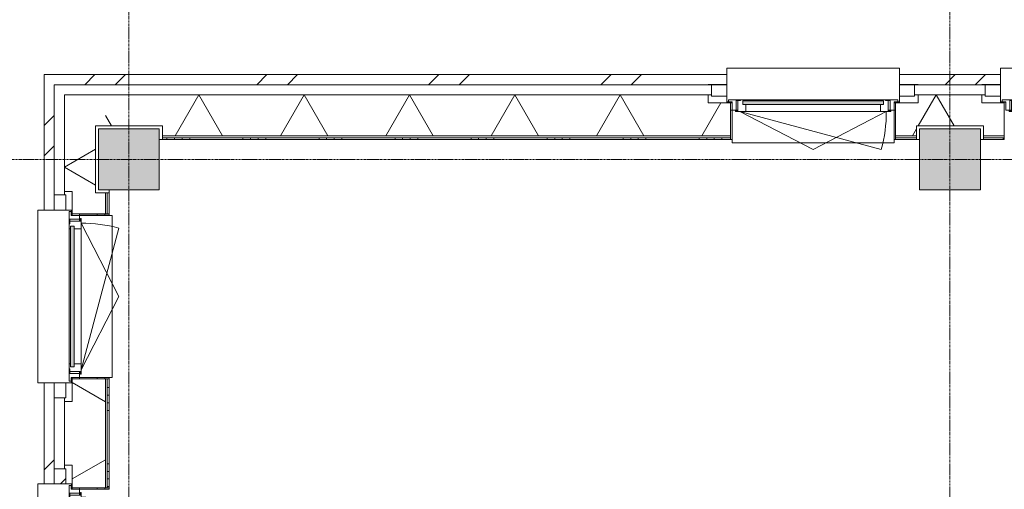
# Model space of a CAD drawing. Header units: millimetres. Extents: x -6115 to 78411, y -6358 to 59618.
# Tile 45 of 99: x -718 to 5758, y 46433 to 49518. Entities that reach past the tile are written whole.
import ezdxf

# ---------------------------------------------------------------- set-up
doc = ezdxf.new("R2010")
doc.units = ezdxf.units.MM
doc.linetypes.add('stramien', pattern=[22.225, 12.7, -3.175, 3.175, -3.175])
for name, color, linetype, lineweight in [('00_Algemeen', 7, 'Continuous', 35), ('05_Bouwplaatsvoorzieningen', 7, 'Continuous', 9), ('22_Metselwerk', 7, 'Continuous', 9), ('25_Metaalconstructiewerk', 7, 'Continuous', 9), ('30_Kozijnen-ramen-deuren', 7, 'Continuous', 9), ('42_Dekvloeren en vloersystemen', 7, 'Continuous', 9)]:
    doc.layers.add(name, color=color, linetype=linetype, lineweight=lineweight)
pattern_1 = [(45, (400, -3e-13), (-565.685, 565.685), []), (45, (600, -4e-13), (-565.685, 565.685), [])]

# ---------------------------------------------------------------- blocks, each defined once
blk = doc.blocks.new('Direct Shape - 2410-10368 v1 - IFC-model constructie _zonder onderbouw_ _MM21228_-1202395-02 tweede verdieping overzicht')
at = {"layer": '25_Metaalconstructiewerk'}
blk.add_hatch(color=256, dxfattribs=at).paths.add_polyline_path([(-200, -200), (200, -200), (200, 200), (-200, 200), (-200, 5.9)])
for p, q in [((200, 200), (-200, 200)), ((-200, 200), (-200, -200)), ((200, -200), (200, 200)), ((-200, -200), (200, -200))]:
    blk.add_line(p, q, dxfattribs=at)
blk = doc.blocks.new('Direct Shape - NLRS_28_SC_TLB_kolom vierkant prefab_gen_AT_kolom vierkant_gen_lxb 400x400_800350-1202434-02 tweede verdieping overzicht')
blk.add_blockref('Direct Shape - 2410-10368 v1 - IFC-model constructie _zonder onderbouw_ _MM21228_-1202395-02 tweede verdieping overzicht', (0, 0))
blk = doc.blocks.new('Direct Shape - NLRS_28_SC_TLB_kolom vierkant prefab_gen_AT_kolom vierkant_gen_lxb 400x400_800348-1202464-02 tweede verdieping overzicht')
blk.add_blockref('Direct Shape - 2410-10368 v1 - IFC-model constructie _zonder onderbouw_ _MM21228_-1202395-02 tweede verdieping overzicht', (0, 0))
blk = doc.blocks.new('2410-10368 v1 - IFC-model constructie _zonder onderbouw_ _MM21228__ifc-1-02 tweede verdieping overzicht')
at = {"layer": '25_Metaalconstructiewerk', "lineweight": 9}
for name, p in [('Direct Shape - NLRS_28_SC_TLB_kolom vierkant prefab_gen_AT_kolom vierkant_gen_lxb 400x400_800350-1202434-02 tweede verdieping overzicht', (0, 48600)), ('Direct Shape - NLRS_28_SC_TLB_kolom vierkant prefab_gen_AT_kolom vierkant_gen_lxb 400x400_800348-1202464-02 tweede verdieping overzicht', (5400, 48600))]:
    blk.add_blockref(name, p, dxfattribs=at)
blk = doc.blocks.new('31_AEE_kozijnen_KA1_CS77 - AEE_CS 77_Raam merk A1-6832846-02 tweede verdieping overzicht')
at = {"layer": '30_Kozijnen-ramen-deuren', "true_color": 0xcccccc}
blk.add_hatch(color=254, dxfattribs=at).paths.add_polyline_path([(-462.5, -231.3), (462.5, -231.3), (462.5, -207.3), (-462.5, -207.3)])
at = {"layer": '30_Kozijnen-ramen-deuren'}
for p, q in [((-481.5, -199.5), (-557.5, -199.5)), ((-557.5, -199.5), (-557.5, -212.3)), ((-557.5, -212.3), (-532.5, -212.3)), ((-532.5, -212.3), (-532.5, -267.5)), ((-506.5, -203.3), (-481.5, -203.3)), ((-506.5, -267.5), (-506.5, -203.3)), ((-494.5, -203.8), (-494.5, -272.5)), ((-476.5, -203.8), (-494.5, -203.8)), ((-481.5, -199.5), (-476.5, -199.5)), ((-481.5, -203.3), (-481.5, -199.5)), ((-476.5, -203.3), (-481.5, -203.3)), ((-443.5, -199.5), (-476.5, -199.5)), ((-476.5, -199.5), (-476.5, -203.8)), ((-462.5, -231.3), (-462.5, -207.3)), ((-462.5, -231.3), (-462.5, -207.3)), ((-462.5, -207.3), (462.5, -207.3)), ((462.5, -231.3), (-462.5, -231.3)), ((443.5, -199.5), (-443.5, -199.5)), ((-443.5, -207.3), (-443.5, -199.5)), ((-443.5, -276.5), (-443.5, -231.3)), ((443.5, -199.5), (443.5, -207.3)), ((476.5, -199.5), (443.5, -199.5)), ((443.5, -231.3), (443.5, -276.5)), ((462.5, -207.3), (462.5, -231.3)), ((462.5, -231.3), (462.5, -207.3)), ((476.5, -199.5), (481.5, -199.5)), ((476.5, -203.8), (476.5, -199.5)), ((481.5, -203.3), (476.5, -203.3)), ((494.5, -203.8), (476.5, -203.8)), ((481.5, -199.5), (481.5, -203.3)), ((557.5, -199.5), (481.5, -199.5)), ((481.5, -203.3), (506.5, -203.3)), ((494.5, -272.5), (494.5, -203.8)), ((506.5, -203.3), (506.5, -267.5)), ((532.5, -267.5), (532.5, -212.3)), ((532.5, -212.3), (557.5, -212.3)), ((557.5, -212.3), (557.5, -199.5)), ((-532.5, -267.5), (-506.5, -267.5)), ((-494.5, -272.5), (-511.5, -272.5)), ((-511.5, -272.5), (-511.5, -276.5)), ((-511.5, -276.5), (-443.5, -276.5)), ((-494.5, -267.5), (-506.5, -267.5)), ((-481.5, -276.5), (0, -525.7)), ((-481.5, -276.5), (448.7, -525.7)), ((443.5, -276.5), (-443.5, -276.5)), ((0, -525.7), (481.5, -276.5)), ((443.5, -276.5), (511.5, -276.5)), ((506.5, -267.5), (494.5, -267.5)), ((511.5, -272.5), (494.5, -272.5)), ((506.5, -267.5), (532.5, -267.5)), ((511.5, -276.5), (511.5, -272.5))]:
    blk.add_line(p, q, dxfattribs=at)
blk.add_arc((-481.5, -276.5), 963, 345, 360, dxfattribs=at)
blk = doc.blocks.new('31_AEE_DAI_Dagkant_Interieur - Zonder Onderkant-V147-02 tweede verdieping overzicht')
at = {"layer": '05_Bouwplaatsvoorzieningen'}
for p, q in [((-533, -267.5), (-542.5, -267.5)), ((-533, -461.5), (-533, -267.5)), ((533, -267.5), (533, -461.5)), ((542.5, -267.5), (533, -267.5)), ((-542.5, -461.5), (-533, -461.5)), ((533, -461.5), (542.5, -461.5))]:
    blk.add_line(p, q, dxfattribs=at)
blk = doc.blocks.new('42_AEE_VE_vensterbank - Standaard-6843292-02 tweede verdieping overzicht')
at = {"layer": '05_Bouwplaatsvoorzieningen'}
for p, q in [((-532.5, -482.5), (-532.5, -267.5)), ((532.5, -267.5), (532.5, -482.5)), ((-532.5, -482.5), (532.5, -482.5))]:
    blk.add_line(p, q, dxfattribs=at)
blk = doc.blocks.new('31_AEE_DAI_Dagkant_Interieur - Zonder Onderkant-V153-02 tweede verdieping overzicht')
at = {"layer": '05_Bouwplaatsvoorzieningen'}
h = blk.add_hatch(dxfattribs=at)
h.set_pattern_fill('FP_244', color=256, style=0, pattern_type=2)
h.set_pattern_definition([(0, (-45900, -791.5), (0, 500), []), (0, (-45900, -841.5), (0, 500), []), (0, (-45900, -891.5), (0, 500), []), (0, (-45900, -941.5), (0, 500), [])])
h.paths.add_polyline_path([(-542.5, -267.5), (-542.5, -461.5), (-533, -461.5), (-533, -267.5)])
h.paths.add_polyline_path([(533, -461.5), (542.5, -461.5), (542.5, -267.5), (533, -267.5), (533, -449)])
for p, q in [((-533, -267.5), (-542.5, -267.5)), ((-533, -461.5), (-533, -267.5)), ((533, -267.5), (533, -461.5)), ((542.5, -267.5), (533, -267.5)), ((-542.5, -461.5), (-533, -461.5)), ((533, -461.5), (542.5, -461.5))]:
    blk.add_line(p, q, dxfattribs=at)
blk = doc.blocks.new('31_AEE_DAI_Dagkant_Interieur - Zonder Onderkant-V154-02 tweede verdieping overzicht')
at = {"layer": '05_Bouwplaatsvoorzieningen'}
h = blk.add_hatch(dxfattribs=at)
h.set_pattern_fill('FP_245', color=256, style=0, pattern_type=2)
h.set_pattern_definition([(0, (-47700, -791.5), (0, 500), []), (0, (-47700, -841.5), (0, 500), []), (0, (-47700, -891.5), (0, 500), []), (0, (-47700, -941.5), (0, 500), [])])
h.paths.add_polyline_path([(-542.5, -267.5), (-542.5, -461.5), (-533, -461.5), (-533, -267.5)])
h.paths.add_polyline_path([(533, -449), (533, -461.5), (542.5, -461.5), (542.5, -267.5), (533, -267.5), (533, -441.5)])
for p, q in [((-533, -267.5), (-542.5, -267.5)), ((-533, -461.5), (-533, -267.5)), ((533, -267.5), (533, -461.5)), ((542.5, -267.5), (533, -267.5)), ((-542.5, -461.5), (-533, -461.5)), ((533, -461.5), (542.5, -461.5))]:
    blk.add_line(p, q, dxfattribs=at)
blk = doc.blocks.new('21_AEE_WA_lekdorpel - 21_AEE_WA_lekdorpel-V195-02 tweede verdieping overzicht')
at = {"layer": '05_Bouwplaatsvoorzieningen'}
for p, q in [((-567.5, -34.5), (-567.5, 8)), ((-567.5, 8), (567.5, 8)), ((567.5, 8), (567.5, -34.5)), ((-567.5, -213), (-567.5, -176.5)), ((567.5, -176.5), (567.5, -213)), ((-567.5, -215), (-567.5, -213)), ((-532.5, -213), (-567.5, -213)), ((-532.5, -215), (-567.5, -215)), ((567.5, -213), (532.5, -213)), ((567.5, -215), (532.5, -215)), ((567.5, -213), (567.5, -215))]:
    blk.add_line(p, q, dxfattribs=at)
blk = doc.blocks.new('21_AEE_WA_lekdorpel - 21_AEE_WA_lekdorpel-V196-02 tweede verdieping overzicht')
at = {"layer": '05_Bouwplaatsvoorzieningen'}
for p, q in [((-567.5, -34.5), (-567.5, 8)), ((-567.5, 8), (567.5, 8)), ((567.5, 8), (567.5, -34.5)), ((-567.5, -213), (-567.5, -176.5)), ((567.5, -176.5), (567.5, -213)), ((-567.5, -215), (-567.5, -213)), ((-532.5, -213), (-567.5, -213)), ((-532.5, -215), (-567.5, -215)), ((567.5, -213), (532.5, -213)), ((567.5, -215), (532.5, -215)), ((567.5, -213), (567.5, -215))]:
    blk.add_line(p, q, dxfattribs=at)

msp = doc.modelspace()

# ---------------------------------------------------------------- hatches: boundary and pattern name
at = {"layer": '22_Metselwerk'}
h = msp.add_hatch(dxfattribs=at)
h.set_pattern_fill('FP_173', color=256, angle=45, style=0, pattern_type=2)
h.set_pattern_definition(pattern_1)
h.paths.add_polyline_path([(-557, -557.5), (-491, -557.5), (-491.5, 332.5), (-557, 332.5), (-557, -51.7)])
h.paths.add_polyline_path([(-491.5, 1467.5), (-491.5, 2132.5), (-557, 2132.5), (-557, 1467.5)])
h.paths.add_polyline_path([(-557, 3267.5), (-491.5, 3267.5), (-491.5, 3932.5), (-557, 3932.5), (-557, 3275.8)])
h.paths.add_polyline_path([(-491.5, 5067.5), (-491.5, 5732.5), (-557, 5732.5), (-557, 5067.5)])
h.paths.add_polyline_path([(-491.5, 6867.5), (-491.5, 7532.5), (-557, 7532.5), (-557, 6867.5)])
h.paths.add_polyline_path([(-491.5, 8667.5), (-491.5, 9332.5), (-557, 9332.5), (-557, 8667.5)])
h.paths.add_polyline_path([(-557, 10467.5), (-491.5, 10467.5), (-491.5, 11132.5), (-557, 11132.5), (-557, 10485.4)])
h.paths.add_polyline_path([(-491.5, 12267.5), (-491.5, 12932.5), (-557, 12932.5), (-557, 12267.5)])
h.paths.add_polyline_path([(-491.5, 14067.5), (-491.5, 14732.5), (-557, 14732.5), (-557, 14067.5)])
h.paths.add_polyline_path([(-491.5, 15867.5), (-491.5, 16532.5), (-557, 16532.5), (-557, 15867.5)])
h.paths.add_polyline_path([(-557, 17667.5), (-491.5, 17667.5), (-491.5, 18332.5), (-557, 18332.5), (-557, 17695)])
h.paths.add_polyline_path([(-491.5, 19467.5), (-491.5, 20132.5), (-557, 20132.5), (-557, 19467.5)])
h.paths.add_polyline_path([(-491.5, 21267.5), (-491.5, 21932.5), (-557, 21932.5), (-557, 21267.5)])
h.paths.add_polyline_path([(-491.5, 23067.5), (-491.5, 23732.5), (-557, 23732.5), (-557, 23067.5)])
h.paths.add_polyline_path([(-491.5, 24867.5), (-491.5, 25532.5), (-557, 25532.5), (-557, 24867.5)])
h.paths.add_polyline_path([(-557, 26667.5), (-491.5, 26667.5), (-491.5, 27332.5), (-557, 27332.5), (-557, 27123)])
h.paths.add_polyline_path([(-557, 28467.5), (-491.5, 28467.5), (-491.5, 29132.5), (-557, 29132.5), (-557, 28786.7)])
h.paths.add_polyline_path([(-557, 30267.5), (-491.5, 30267.5), (-491.5, 30932.5), (-557, 30932.5), (-557, 30450.5)])
h.paths.add_polyline_path([(-491.5, 32067.5), (-491.5, 32732.5), (-557, 32732.5), (-557, 32067.5)])
h.paths.add_polyline_path([(-491.5, 33867.5), (-491.5, 34532.5), (-557, 34532.5), (-557, 33867.5)])
h.paths.add_polyline_path([(-491.5, 35667.5), (-491.5, 36332.5), (-557, 36332.5), (-557, 35667.5)])
h.paths.add_polyline_path([(-557, 37467.5), (-491.5, 37467.5), (-491.5, 38132.5), (-557, 38132.5), (-557, 37660.1)])
h.paths.add_polyline_path([(-491.5, 39267.5), (-491.5, 39932.5), (-557, 39932.5), (-557, 39267.5)])
h.paths.add_polyline_path([(-557, 41067.5), (-491.5, 41067.5), (-491.5, 41732.5), (-557, 41732.5), (-557, 41542.2)])
h.paths.add_polyline_path([(-557, 42867.5), (-491.5, 42867.5), (-491.5, 43532.5), (-557, 43532.5), (-557, 43205.9)])
h.paths.add_polyline_path([(-491.5, 44667.5), (-491.5, 45332.5), (-557, 45332.5), (-557, 44667.5)])
h.paths.add_polyline_path([(-491.5, 46467.5), (-491.5, 47132.5), (-557, 47132.5), (-557, 46467.5)])
h.paths.add_polyline_path([(-557, 48267.5), (-491.5, 48267.5), (-491, 49157), (-557, 49157), (-557, 48751.8)])
h = msp.add_hatch(dxfattribs=at)
h.set_pattern_fill('FP_173', color=256, angle=45, style=0, pattern_type=2)
h.set_pattern_definition(pattern_1)
h.paths.add_polyline_path([(-491, 49091), (3932.5, 49091.5), (3932.5, 49157), (-491, 49157)])
h.paths.add_polyline_path([(5190, 49091), (5732.5, 49091.5), (5732.5, 49157), (5067.5, 49157), (5067.5, 49091.5), (5190, 49091.5)])
h.paths.add_polyline_path([(6990, 49091), (7532.5, 49091.5), (7532.5, 49157), (6867.5, 49157), (6867.5, 49091.5), (6990, 49091.5)])
h.paths.add_polyline_path([(8790, 49091), (9332.5, 49091.5), (9332.5, 49157), (8667.5, 49157), (8667.5, 49091.5), (8790, 49091.5)])
h.paths.add_polyline_path([(10590, 49091), (11132.5, 49091.5), (11132.5, 49157), (10467.5, 49157), (10467.5, 49091.5), (10590, 49091.5)])
h.paths.add_polyline_path([(12390, 49091), (12932.5, 49091.5), (12932.5, 49157), (12267.5, 49157), (12267.5, 49091.5), (12390, 49091.5)])
h.paths.add_polyline_path([(14190, 49091), (14732.5, 49091.5), (14732.5, 49157), (14067.5, 49157), (14067.5, 49091.5), (14190, 49091.5)])
h.paths.add_polyline_path([(15990, 49091), (16532.5, 49091.5), (16532.5, 49157), (15867.5, 49157), (15867.5, 49091.5), (15990, 49091.5)])
h.paths.add_polyline_path([(17790, 49091), (18332.5, 49091.5), (18332.5, 49157), (17667.5, 49157), (17667.5, 49091.5), (17790, 49091.5)])
h.paths.add_polyline_path([(19590, 49091), (20132.5, 49091.5), (20132.5, 49157), (19467.5, 49157), (19467.5, 49091.5), (19590, 49091.5)])
h.paths.add_polyline_path([(21390, 49091), (21492.5, 49091), (21492.5, 49157), (21267.5, 49157), (21267.5, 49091.5), (21390, 49091.5)])
h = msp.add_hatch(dxfattribs=at)
h.set_pattern_fill('FP_172', color=256, angle=60, style=0, pattern_type=2)
h.set_pattern_definition([(330, (-424.5, 24300), (300, 519.615), []), (30, (-424.5, 24300), (-300, 519.615), [])])
h.paths.add_polyline_path([(-154.5, -424.5), (-154.5, -220), (-220, -220), (-220, 220), (-154.5, 220), (-154.5, 357.5), (-372.5, 357.5), (-372.5, 210), (-424.5, 210), (-424.5, -424.5)])
h.paths.add_polyline_path([(-372.5, 1442.5), (-154.5, 1442.5), (-154.5, 2157.5), (-372.5, 2157.5), (-372.5, 2010), (-424.5, 2010), (-424.5, 1590), (-372.5, 1590)])
h.paths.add_polyline_path([(-154.5, 3242.5), (-154.5, 3957.5), (-372.5, 3957.5), (-372.5, 3810), (-424.5, 3810), (-424.5, 3390), (-372.5, 3390), (-372.5, 3242.5)])
h.paths.add_polyline_path([(-154.5, 5042.5), (-154.5, 5180), (-220, 5180), (-220, 5620), (-154.5, 5620), (-154.5, 5757.5), (-372.5, 5757.5), (-372.5, 5610), (-424.5, 5610), (-424.5, 5190), (-372.5, 5190), (-372.5, 5042.5), (-263.3, 5042.5)])
h.paths.add_polyline_path([(-154.5, 6842.5), (-154.5, 7557.5), (-372.5, 7557.5), (-372.5, 7410), (-424.5, 7410), (-424.5, 6990), (-372.5, 6990), (-372.5, 6842.5), (-263.3, 6842.5)])
h.paths.add_polyline_path([(-372.5, 8642.5), (-154.5, 8642.5), (-154.5, 9357.5), (-372.5, 9357.5), (-372.5, 9210), (-424.5, 9210), (-424.5, 8790), (-372.5, 8790)])
h.paths.add_polyline_path([(-154.5, 10442.5), (-154.5, 10580), (-220, 10580), (-220, 11020), (-154.5, 11020), (-154.5, 11157.5), (-372.5, 11157.5), (-372.5, 11010), (-424.5, 11010), (-424.5, 10590), (-372.5, 10590), (-372.5, 10442.5)])
h.paths.add_polyline_path([(-372.5, 12242.5), (-154.5, 12242.5), (-154.5, 12957.5), (-372.5, 12957.5), (-372.5, 12810), (-424.5, 12810), (-424.5, 12390), (-372.5, 12390)])
h.paths.add_polyline_path([(-372.5, 14042.5), (-154.5, 14042.5), (-154.5, 14757.5), (-372.5, 14757.5), (-372.5, 14610), (-424.5, 14610), (-424.5, 14190), (-372.5, 14190)])
h.paths.add_polyline_path([(-154.5, 15842.5), (-154.5, 15980), (-220, 15980), (-220, 16420), (-154.5, 16420), (-154.5, 16557.5), (-372.5, 16557.5), (-372.5, 16410), (-424.5, 16410), (-424.5, 15990), (-372.5, 15990), (-372.5, 15842.5), (-263.3, 15842.5)])
h.paths.add_polyline_path([(-154.5, 17642.5), (-154.5, 18357.5), (-372.5, 18357.5), (-372.5, 18210), (-424.5, 18210), (-424.5, 17790), (-372.5, 17790), (-372.5, 17642.5)])
h.paths.add_polyline_path([(-154.5, 19442.5), (-154.5, 20157.5), (-372.5, 20157.5), (-372.5, 20010), (-424.5, 20010), (-424.5, 19590), (-372.5, 19590), (-372.5, 19442.5)])
h.paths.add_polyline_path([(-372.5, 21242.5), (-154.5, 21242.5), (-154.5, 21380), (-220, 21380), (-220, 21820), (-154.5, 21820), (-154.5, 21957.5), (-372.5, 21957.5), (-372.5, 21810), (-424.5, 21810), (-424.5, 21390), (-372.5, 21390)])
h.paths.add_polyline_path([(-154.5, 23042.5), (-154.5, 23757.5), (-372.5, 23757.5), (-372.5, 23610), (-424.5, 23610), (-424.5, 23190), (-372.5, 23190), (-372.5, 23042.5), (-263.3, 23042.5)])
h.paths.add_polyline_path([(-154.5, 24842.5), (-154.5, 25557.5), (-372.5, 25557.5), (-372.5, 25410), (-424.5, 25410), (-424.5, 24990), (-372.5, 24990), (-372.5, 24842.5)])
h.paths.add_polyline_path([(-372.5, 26642.5), (-154.5, 26642.5), (-154.5, 26780), (-220, 26780), (-220, 27220), (-154.5, 27220), (-154.5, 27357.5), (-372.5, 27357.5), (-372.5, 27210), (-424.5, 27210), (-424.5, 26790), (-372.5, 26790)])
h.paths.add_polyline_path([(-372.5, 28442.5), (-154.5, 28442.5), (-154.5, 29157.5), (-372.5, 29157.5), (-372.5, 29010), (-424.5, 29010), (-424.5, 28590), (-372.5, 28590)])
h.paths.add_polyline_path([(-372.5, 30242.5), (-154.5, 30242.5), (-154.5, 30957.5), (-372.5, 30957.5), (-372.5, 30810), (-424.5, 30810), (-424.5, 30390), (-372.5, 30390)])
h.paths.add_polyline_path([(-154.5, 32042.5), (-154.5, 32180), (-220, 32180), (-220, 32620), (-154.5, 32620), (-154.5, 32757.5), (-372.5, 32757.5), (-372.5, 32610), (-424.5, 32610), (-424.5, 32190), (-372.5, 32190), (-372.5, 32042.5)])
h.paths.add_polyline_path([(-372.5, 33842.5), (-154.5, 33842.5), (-154.5, 34557.5), (-372.5, 34557.5), (-372.5, 34410), (-424.5, 34410), (-424.5, 33990), (-372.5, 33990)])
h.paths.add_polyline_path([(-154.5, 35642.5), (-154.5, 36357.5), (-372.5, 36357.5), (-372.5, 36210), (-424.5, 36210), (-424.5, 35790), (-372.5, 35790), (-372.5, 35642.5), (-263.3, 35642.5)])
h.paths.add_polyline_path([(-372.5, 37442.5), (-154.5, 37442.5), (-154.5, 37580), (-220, 37580), (-220, 38020), (-154.5, 38020), (-154.5, 38157.5), (-372.5, 38157.5), (-372.5, 38010), (-424.5, 38010), (-424.5, 37590), (-372.5, 37590)])
h.paths.add_polyline_path([(-154.5, 39242.5), (-154.5, 39957.5), (-372.5, 39957.5), (-372.5, 39810), (-424.5, 39810), (-424.5, 39390), (-372.5, 39390), (-372.5, 39242.5)])
h.paths.add_polyline_path([(-372.5, 41042.5), (-154.5, 41042.5), (-154.5, 41757.5), (-372.5, 41757.5), (-372.5, 41610), (-424.5, 41610), (-424.5, 41190), (-372.5, 41190)])
h.paths.add_polyline_path([(-154.5, 42842.5), (-154.5, 42980), (-220, 42980), (-220, 43420), (-154.5, 43420), (-154.5, 43557.5), (-372.5, 43557.5), (-372.5, 43410), (-424.5, 43410), (-424.5, 42990), (-372.5, 42990), (-372.5, 42842.5), (-263.3, 42842.5)])
h.paths.add_polyline_path([(-372.5, 44642.5), (-154.5, 44642.5), (-154.5, 45357.5), (-372.5, 45357.5), (-372.5, 45210), (-424.5, 45210), (-424.5, 44790), (-372.5, 44790)])
h.paths.add_polyline_path([(-372.5, 46442.5), (-154.5, 46442.5), (-154.5, 47157.5), (-372.5, 47157.5), (-372.5, 47010), (-424.5, 47010), (-424.5, 46590), (-372.5, 46590), (-372.5, 46533.4)])
h.paths.add_polyline_path([(-372.5, 48242.5), (-154.5, 48242.5), (-154.5, 48380), (-220, 48380), (-220, 48820), (-154.5, 48820), (-154.5, 49024.5), (-424.5, 49024.5), (-424.5, 48390), (-372.5, 48390)])
h = msp.add_hatch(dxfattribs=at)
h.set_pattern_fill('FP_207', color=256, angle=60, style=0, pattern_type=2)
h.set_pattern_definition([(240, (35100, 49024.5), (519.615, -300), []), (300, (35100, 49024.5), (519.615, 300), [])])
h.paths.add_polyline_path([(220, 48754.5), (3957.5, 48754.5), (3957.5, 48972.5), (3810, 48972.5), (3810, 49024.5), (-154.5, 49024.5), (-154.5, 48820), (220, 48820)])
h.paths.add_polyline_path([(5175.2, 48754.5), (5180, 48754.5), (5180, 48820), (5620, 48820), (5620, 48754.5), (5757.5, 48754.5), (5757.5, 48972.5), (5610, 48972.5), (5610, 49024.5), (5190, 49024.5), (5190, 48972.5), (5042.5, 48972.5), (5042.5, 48754.5)])
h.paths.add_polyline_path([(6842.5, 48754.5), (7557.5, 48754.5), (7557.5, 48972.5), (7410, 48972.5), (7410, 49024.5), (6990, 49024.5), (6990, 48972.5), (6842.5, 48972.5)])
h.paths.add_polyline_path([(8642.5, 48754.5), (9357.5, 48754.5), (9357.5, 48972.5), (9210, 48972.5), (9210, 49024.5), (8790, 49024.5), (8790, 48972.5), (8642.5, 48972.5)])
h.paths.add_polyline_path([(10580, 48754.5), (10580, 48820), (11020, 48820), (11020, 48754.5), (11157.5, 48754.5), (11157.5, 48972.5), (11010, 48972.5), (11010, 49024.5), (10590, 49024.5), (10590, 48972.5), (10442.5, 48972.5), (10442.5, 48754.5)])
h.paths.add_polyline_path([(12242.5, 48754.5), (12957.5, 48754.5), (12957.5, 48972.5), (12810, 48972.5), (12810, 49024.5), (12390, 49024.5), (12390, 48972.5), (12242.5, 48972.5)])
h.paths.add_polyline_path([(14042.5, 48754.5), (14757.5, 48754.5), (14757.5, 48972.5), (14610, 48972.5), (14610, 49024.5), (14190, 49024.5), (14190, 48972.5), (14042.5, 48972.5)])
h.paths.add_polyline_path([(15842.5, 48754.5), (15980, 48754.5), (15980, 48820), (16420, 48820), (16420, 48754.5), (16557.5, 48754.5), (16557.5, 48972.5), (16410, 48972.5), (16410, 49024.5), (15990, 49024.5), (15990, 48972.5), (15842.5, 48972.5)])
h.paths.add_polyline_path([(17642.5, 48754.5), (18357.5, 48754.5), (18357.5, 48972.5), (18210, 48972.5), (18210, 49024.5), (17790, 49024.5), (17790, 48972.5), (17642.5, 48972.5)])
h.paths.add_polyline_path([(19442.5, 48754.5), (20157.5, 48754.5), (20157.5, 48972.5), (20010, 48972.5), (20010, 49024.5), (19590, 49024.5), (19590, 48972.5), (19442.5, 48972.5)])
h.paths.add_polyline_path([(21242.5, 48754.5), (22980, 48754.5), (22980, 48820), (23412.4, 48820), (23412.4, 49024.5), (21390, 49024.5), (21390, 48972.5), (21242.5, 48972.5)])
h.paths.add_polyline_path([(23447.4, 48754.5), (23447.4, 48757.5), (23420, 48757.5), (23420, 48754.5)])
h.paths.add_polyline_path([(26687.4, 48754.5), (26870, 48754.5), (26870, 48820), (27130, 48820), (27130, 48754.5), (27347, 48754.5), (27347, 48757.5), (27312, 48757.5), (27312, 49024.5), (26722.4, 49024.5), (26722.4, 48757.5), (26687.4, 48757.5)])
h.paths.add_polyline_path([(29267, 48754.5), (29570, 48754.5), (29570, 48820), (29830, 48820), (29830, 48754.5), (29939, 48754.5), (29939, 49024.5), (29302, 49024.5), (29302, 48757.5), (29267, 48757.5)])
h.paths.add_polyline_path([(31835.2, 48754.5), (32270, 48754.5), (32270, 48820), (32530, 48820), (32530, 48754.5), (33960, 48754.5), (33960, 48820), (34212.4, 48820), (34212.4, 49024.5), (31835.2, 49024.5)])
h.paths.add_polyline_path([(34247.4, 48754.5), (34247.4, 48757.5), (34220, 48757.5), (34220, 48754.5)])
h.paths.add_polyline_path([(37575, 48754.5), (37670, 48754.5), (37670, 48820), (37930, 48820), (37930, 48754.5), (38147, 48754.5), (38147, 48757.5), (38112, 48757.5), (38112, 49024.5), (37522.4, 49024.5), (37522.4, 48757.5), (37487.4, 48757.5), (37487.4, 48754.5), (37504.5, 48754.5)])
h.paths.add_polyline_path([(40067, 48754.5), (40370, 48754.5), (40370, 48820), (40630, 48820), (40630, 48754.5), (40727.1, 48754.5), (40727.1, 48757.5), (40692.1, 48757.5), (40692.1, 49024.5), (40102, 49024.5), (40102, 48757.5), (40067, 48757.5)])
h.paths.add_polyline_path([(42647.1, 48754.5), (42980, 48754.5), (42980, 48820), (43420, 48820), (43420, 48754.5), (43557.5, 48754.5), (43557.5, 48972.5), (43410, 48972.5), (43410, 49024.5), (42682.1, 49024.5), (42682.1, 48757.5), (42647.1, 48757.5)])
h.paths.add_polyline_path([(44642.5, 48754.5), (45357.5, 48754.5), (45357.5, 48972.5), (45210, 48972.5), (45210, 49024.5), (44790, 49024.5), (44790, 48972.5), (44642.5, 48972.5)])
h.paths.add_polyline_path([(46442.5, 48754.5), (47157.5, 48754.5), (47157.5, 48972.5), (47010, 48972.5), (47010, 49024.5), (46590, 49024.5), (46590, 48972.5), (46442.5, 48972.5)])
h.paths.add_polyline_path([(48380, 48754.5), (48380, 48820), (48820, 48820), (48820, 48754.5), (48957.5, 48754.5), (48957.5, 48972.5), (48810, 48972.5), (48810, 49024.5), (48390, 49024.5), (48390, 48972.5), (48242.5, 48972.5), (48242.5, 48754.5)])
h.paths.add_polyline_path([(50042.5, 48754.5), (50757.5, 48754.5), (50757.5, 48972.5), (50610, 48972.5), (50610, 49024.5), (50190, 49024.5), (50190, 48972.5), (50042.5, 48972.5)])
h.paths.add_polyline_path([(51842.5, 48754.5), (52557.5, 48754.5), (52557.5, 48972.5), (52410, 48972.5), (52410, 49024.5), (51990, 49024.5), (51990, 48972.5), (51842.5, 48972.5)])
h.paths.add_polyline_path([(53642.5, 48754.5), (53780, 48754.5), (53780, 48820), (54220, 48820), (54220, 48754.5), (54357.5, 48754.5), (54357.5, 48972.5), (54210, 48972.5), (54210, 49024.5), (53790, 49024.5), (53790, 48972.5), (53642.5, 48972.5)])
h.paths.add_polyline_path([(55442.5, 48754.5), (56157.5, 48754.5), (56157.5, 48972.5), (56010, 48972.5), (56010, 49024.5), (55590, 49024.5), (55590, 48972.5), (55442.5, 48972.5)])
h.paths.add_polyline_path([(57242.5, 48754.5), (57957.5, 48754.5), (57957.5, 48972.5), (57810, 48972.5), (57810, 49024.5), (57390, 49024.5), (57390, 48972.5), (57242.5, 48972.5)])
h.paths.add_polyline_path([(59180, 48754.5), (59180, 48820), (59620, 48820), (59620, 48754.5), (59757.5, 48754.5), (59757.5, 48972.5), (59610, 48972.5), (59610, 49024.5), (59190, 49024.5), (59190, 48972.5), (59042.5, 48972.5), (59042.5, 48754.5)])
h.paths.add_polyline_path([(60842.5, 48754.5), (61557.5, 48754.5), (61557.5, 48972.5), (61410, 48972.5), (61410, 49024.5), (60990, 49024.5), (60990, 48972.5), (60842.5, 48972.5)])
h.paths.add_polyline_path([(62642.5, 48754.5), (63357.5, 48754.5), (63357.5, 48972.5), (63210, 48972.5), (63210, 49024.5), (62790, 49024.5), (62790, 48972.5), (62642.5, 48972.5)])
h.paths.add_polyline_path([(64580, 48754.5), (64580, 48820), (65020, 48820), (65020, 48754.5), (65157.5, 48754.5), (65157.5, 48972.5), (65010, 48972.5), (65010, 49024.5), (64590, 49024.5), (64590, 48972.5), (64442.5, 48972.5), (64442.5, 48754.5)])
h.paths.add_polyline_path([(66242.5, 48754.5), (69980, 48754.5), (69980, 48820), (70354.5, 48820), (70354.5, 49024.5), (66390, 49024.5), (66390, 48972.5), (66242.5, 48972.5)])
h = msp.add_hatch(dxfattribs=at)
h.set_pattern_fill('FP_208', color=256, angle=90, style=0, pattern_type=2)
h.set_pattern_definition([(270, (34900, 49024.5), (500, -2e-12), []), (270, (34850, 49024.5), (500, -2e-12), []), (270, (34800, 49024.5), (500, -2e-12), []), (270, (34750, 49024.5), (500, -2e-12), [])])
h.paths.add_polyline_path([(220, 48730), (3957.5, 48730), (3957.5, 48742.5), (220, 48742.5)])
h.paths.add_polyline_path([(5180, 48730), (5180, 48742.5), (5042.5, 48742.5), (5042.5, 48730)])
h.paths.add_polyline_path([(5757.5, 48730), (5757.5, 48742.5), (5620, 48742.5), (5620, 48730)])
h.paths.add_polyline_path([(6842.5, 48730), (7157.5, 48730), (7157.5, 48742.5), (6842.5, 48742.5)])
h.paths.add_polyline_path([(7187.5, 48730), (7287.5, 48730), (7287.5, 48742.5), (7187.5, 48742.5)])
h.paths.add_polyline_path([(7317.5, 48730), (7557.5, 48730), (7557.5, 48742.5), (7317.5, 48742.5)])
h.paths.add_polyline_path([(8642.5, 48730), (9357.5, 48730), (9357.5, 48742.5), (8642.5, 48742.5)])
h.paths.add_polyline_path([(10580, 48730), (10580, 48742.5), (10442.5, 48742.5), (10442.5, 48730)])
h.paths.add_polyline_path([(11020, 48730), (11157.5, 48730), (11157.5, 48742.5), (11020, 48742.5)])
h.paths.add_polyline_path([(12242.5, 48730), (12957.5, 48730), (12957.5, 48742.5), (12242.5, 48742.5)])
h.paths.add_polyline_path([(14042.5, 48730), (14450, 48730), (14450, 48742.5), (14042.5, 48742.5)])
h.paths.add_polyline_path([(14490, 48730), (14757.5, 48730), (14757.5, 48742.5), (14480, 48742.5), (14480, 48730)])
h.paths.add_polyline_path([(15842.5, 48730), (15980, 48730), (15980, 48742.5), (15842.5, 48742.5)])
h.paths.add_polyline_path([(16420, 48730), (16557.5, 48730), (16557.5, 48742.5), (16420, 48742.5)])
h.paths.add_polyline_path([(17642.5, 48730), (18357.5, 48730), (18357.5, 48742.5), (17642.5, 48742.5)])
h.paths.add_polyline_path([(19442.5, 48730), (20157.5, 48730), (20157.5, 48742.5), (19442.5, 48742.5)])
h.paths.add_polyline_path([(21537.5, 48730), (21550, 48730), (21550, 48742.5), (21242.5, 48742.5), (21242.5, 48730), (21525, 48730)])
h.paths.add_polyline_path([(21625, 48730), (21650, 48730), (21650, 48742.5), (21625, 48742.5)])
h.paths.add_polyline_path([(21680, 48730), (22980, 48730), (22980, 48742.5), (21680, 48742.5)])
h.paths.add_polyline_path([(23420, 48730), (23447.4, 48730), (23447.4, 48742.5), (23420, 48742.5)])
h.paths.add_polyline_path([(26687.4, 48730), (26870, 48730), (26870, 48742.5), (26687.4, 48742.5)])
h.paths.add_polyline_path([(27130, 48730), (27347, 48730), (27347, 48742.5), (27130, 48742.5)])
h.paths.add_polyline_path([(29267, 48730), (29570, 48730), (29570, 48742.5), (29267, 48742.5)])
h.paths.add_polyline_path([(29830, 48730), (29939, 48730), (29939, 48742.5), (29830, 48742.5)])
h.paths.add_polyline_path([(31835.2, 48730), (32270, 48730), (32270, 48742.5), (31835.2, 48742.5)])
h.paths.add_polyline_path([(32530, 48730), (33960, 48730), (33960, 48742.5), (32530, 48742.5)])
h.paths.add_polyline_path([(34247.4, 48730), (34247.4, 48742.5), (34220, 48742.5), (34220, 48730)])
h.paths.add_polyline_path([(37575, 48730), (37575, 48742.5), (37487.4, 48742.5), (37487.4, 48730), (37562.5, 48730)])
h.paths.add_polyline_path([(37670, 48730), (37670, 48742.5), (37625, 48742.5), (37625, 48730), (37650, 48730)])
h.paths.add_polyline_path([(37930, 48730), (38147, 48730), (38147, 48742.5), (37930, 48742.5)])
h.paths.add_polyline_path([(40067, 48730), (40370, 48730), (40370, 48742.5), (40067, 48742.5)])
h.paths.add_polyline_path([(40630, 48730), (40727.1, 48730), (40727.1, 48742.5), (40630, 48742.5)])
h.paths.add_polyline_path([(42647.1, 48730), (42980, 48730), (42980, 48742.5), (42647.1, 48742.5)])
h.paths.add_polyline_path([(43557.5, 48730), (43557.5, 48742.5), (43420, 48742.5), (43420, 48730), (43547.4, 48730)])
h.paths.add_polyline_path([(44642.5, 48730), (45357.5, 48730), (45357.5, 48742.5), (44642.5, 48742.5)])
h.paths.add_polyline_path([(46442.5, 48730), (47157.5, 48730), (47157.5, 48742.5), (46442.5, 48742.5)])
h.paths.add_polyline_path([(48242.5, 48730), (48380, 48730), (48380, 48742.5), (48242.5, 48742.5)])
h.paths.add_polyline_path([(48957.5, 48730), (48957.5, 48742.5), (48820, 48742.5), (48820, 48730)])
h.paths.add_polyline_path([(50042.5, 48730), (50757.5, 48730), (50757.5, 48742.5), (50042.5, 48742.5)])
h.paths.add_polyline_path([(51842.5, 48730), (52557.5, 48730), (52557.5, 48742.5), (51842.5, 48742.5)])
h.paths.add_polyline_path([(53780, 48730), (53780, 48742.5), (53642.5, 48742.5), (53642.5, 48730)])
h.paths.add_polyline_path([(54220, 48730), (54357.5, 48730), (54357.5, 48742.5), (54220, 48742.5)])
h.paths.add_polyline_path([(55442.5, 48730), (56157.5, 48730), (56157.5, 48742.5), (55442.5, 48742.5)])
h.paths.add_polyline_path([(57242.5, 48730), (57957.5, 48730), (57957.5, 48742.5), (57242.5, 48742.5)])
h.paths.add_polyline_path([(59042.5, 48730), (59180, 48730), (59180, 48742.5), (59042.5, 48742.5)])
h.paths.add_polyline_path([(59620, 48730), (59757.5, 48730), (59757.5, 48742.5), (59620, 48742.5)])
h.paths.add_polyline_path([(60842.5, 48730), (61557.5, 48730), (61557.5, 48742.5), (60842.5, 48742.5)])
h.paths.add_polyline_path([(62642.5, 48730), (63357.5, 48730), (63357.5, 48742.5), (62642.5, 48742.5)])
h.paths.add_polyline_path([(64442.5, 48730), (64580, 48730), (64580, 48742.5), (64442.5, 48742.5)])
h.paths.add_polyline_path([(65157.5, 48730), (65157.5, 48742.5), (65020, 48742.5), (65020, 48730)])
h.paths.add_polyline_path([(66242.5, 48730), (69980, 48730), (69980, 48742.5), (66242.5, 48742.5)])
h = msp.add_hatch(dxfattribs=at)
h.set_pattern_fill('FP_171', color=256, angle=90, style=0, pattern_type=2)
h.set_pattern_definition([(1e-13, (-424.5, 24100), (-9e-13, 500), []), (1e-13, (-424.5, 24050), (-9e-13, 500), []), (1e-13, (-424.5, 24000), (-9e-13, 500), []), (1e-13, (-424.5, 23950), (-9e-13, 500), [])])
h.paths.add_polyline_path([(-130, 220), (-130, 357.5), (-142.5, 357.5), (-142.5, 220)])
h.paths.add_polyline_path([(-130, 1442.5), (-130, 2157.5), (-142.5, 2157.5), (-142.5, 1442.5)])
h.paths.add_polyline_path([(-142.5, 3242.5), (-130, 3242.5), (-130, 3957.5), (-142.5, 3957.5), (-142.5, 3275.8)])
h.paths.add_polyline_path([(-130, 5042.5), (-130, 5180), (-142.5, 5180), (-142.5, 5042.5)])
h.paths.add_polyline_path([(-130, 5620), (-130, 5757.5), (-142.5, 5757.5), (-142.5, 5620)])
h.paths.add_polyline_path([(-142.5, 6842.5), (-130, 6842.5), (-130, 7557.5), (-142.5, 7557.5), (-142.5, 7157.9)])
h.paths.add_polyline_path([(-130, 8642.5), (-130, 9357.5), (-142.5, 9357.5), (-142.5, 8642.5)])
h.paths.add_polyline_path([(-130, 10442.5), (-130, 10580), (-142.5, 10580), (-142.5, 10442.5)])
h.paths.add_polyline_path([(-130, 11020), (-130, 11157.5), (-142.5, 11157.5), (-142.5, 11020)])
h.paths.add_polyline_path([(-130, 12242.5), (-130, 12957.5), (-142.5, 12957.5), (-142.5, 12242.5)])
h.paths.add_polyline_path([(-130, 14042.5), (-130, 14757.5), (-142.5, 14757.5), (-142.5, 14042.5)])
h.paths.add_polyline_path([(-142.5, 15842.5), (-130, 15842.5), (-130, 15980), (-142.5, 15980)])
h.paths.add_polyline_path([(-142.5, 16420), (-130, 16420), (-130, 16557.5), (-142.5, 16557.5)])
h.paths.add_polyline_path([(-130, 17642.5), (-130, 17920), (-142.5, 17920), (-142.5, 17642.5)])
h.paths.add_polyline_path([(-130, 17950), (-130, 18050), (-142.5, 18050), (-142.5, 17950)])
h.paths.add_polyline_path([(-130, 18080), (-130, 18357.5), (-142.5, 18357.5), (-142.5, 18080)])
h.paths.add_polyline_path([(-130, 19442.5), (-130, 20157.5), (-142.5, 20157.5), (-142.5, 19442.5)])
h.paths.add_polyline_path([(-130, 21242.5), (-130, 21380), (-142.5, 21380), (-142.5, 21242.5)])
h.paths.add_polyline_path([(-130, 21820), (-130, 21957.5), (-142.5, 21957.5), (-142.5, 21820)])
h.paths.add_polyline_path([(-142.5, 23042.5), (-130, 23042.5), (-130, 23757.5), (-142.5, 23757.5), (-142.5, 23240.9)])
h.paths.add_polyline_path([(-130, 24842.5), (-130, 25117.5), (-142.5, 25117.5), (-142.5, 24842.5)])
h.paths.add_polyline_path([(-130, 25147.5), (-130, 25247.5), (-142.5, 25247.5), (-142.5, 25147.5)])
h.paths.add_polyline_path([(-142.5, 25277.5), (-130, 25277.5), (-130, 25557.5), (-142.5, 25557.5), (-142.5, 25459.2)])
h.paths.add_polyline_path([(-130, 26642.5), (-130, 26780), (-142.5, 26780), (-142.5, 26642.5)])
h.paths.add_polyline_path([(-130, 27220), (-130, 27357.5), (-142.5, 27357.5), (-142.5, 27220)])
h.paths.add_polyline_path([(-130, 28442.5), (-130, 29157.5), (-142.5, 29157.5), (-142.5, 28442.5)])
h.paths.add_polyline_path([(-130, 30242.5), (-130, 30957.5), (-142.5, 30957.5), (-142.5, 30242.5)])
h.paths.add_polyline_path([(-142.5, 32042.5), (-130, 32042.5), (-130, 32180), (-142.5, 32180), (-142.5, 32114.2)])
h.paths.add_polyline_path([(-130, 32620), (-130, 32757.5), (-142.5, 32757.5), (-142.5, 32620)])
h.paths.add_polyline_path([(-130, 33842.5), (-130, 34557.5), (-142.5, 34557.5), (-142.5, 33842.5)])
h.paths.add_polyline_path([(-142.5, 35642.5), (-130, 35642.5), (-130, 36357.5), (-142.5, 36357.5), (-142.5, 35996.3)])
h.paths.add_polyline_path([(-142.5, 37442.5), (-130, 37442.5), (-130, 37580), (-142.5, 37580)])
h.paths.add_polyline_path([(-142.5, 38020), (-130, 38020), (-130, 38157.5), (-142.5, 38157.5)])
h.paths.add_polyline_path([(-130, 39242.5), (-130, 39957.5), (-142.5, 39957.5), (-142.5, 39242.5)])
h.paths.add_polyline_path([(-142.5, 41042.5), (-130, 41042.5), (-130, 41757.5), (-142.5, 41757.5), (-142.5, 41542.2)])
h.paths.add_polyline_path([(-130, 42842.5), (-130, 42980), (-142.5, 42980), (-142.5, 42842.5)])
h.paths.add_polyline_path([(-142.5, 43420), (-130, 43420), (-130, 43557.5), (-142.5, 43557.5)])
h.paths.add_polyline_path([(-142.5, 44642.5), (-130, 44642.5), (-130, 45357.5), (-142.5, 45357.5), (-142.5, 44869.7)])
h.paths.add_polyline_path([(-130, 46442.5), (-130, 47157.5), (-142.5, 47157.5), (-142.5, 46442.5)])
h.paths.add_polyline_path([(-130, 48242.5), (-130, 48380), (-142.5, 48380), (-142.5, 48242.5)])
h = msp.add_hatch(dxfattribs=at)
h.set_pattern_fill('FP_173', color=256, angle=45, style=0, pattern_type=2)
h.set_pattern_definition(pattern_1)
h.paths.add_polyline_path([(-415, 46467.5), (-415, 46567.5), (-491, 46567.5), (-491, 46467.5)])

# ---------------------------------------------------------------- linework, layer by layer
at = {"layer": '00_Algemeen', "color": 150, "linetype": 'stramien', "lineweight": 9, "true_color": 0x0080ff}
for p, q in [((0, -4950.1), (0, 59018.3)), ((5400, -4950.1), (5400, 59018.3)), ((77811.4, 48600), (-5515.3, 48600))]:
    msp.add_line(p, q, dxfattribs=at)
at = {"layer": '22_Metselwerk'}
for p, q in [((-557, 49157), (-557, 48267.5)), ((3932.5, 49157), (-557, 49157)), ((3932.5, 49091.5), (3932.5, 49157)), ((5732.5, 49157), (5067.5, 49157)), ((5067.5, 49157), (5067.5, 49091.5)), ((5732.5, 49091.5), (5732.5, 49157)), ((-491, 48267.5), (-491, 49091)), ((-491, 49091), (3932.5, 49091)), ((3810, 49091), (3810, 49091.5)), ((3810, 49091.5), (3932.5, 49091.5)), ((3832.5, 49091), (3832.5, 49015)), ((3932.5, 49015), (3932.5, 49091)), ((5067.5, 49091.5), (5190, 49091.5)), ((5067.5, 49091), (5732.5, 49091)), ((5067.5, 49091), (5067.5, 49015)), ((5167.5, 49015), (5167.5, 49091)), ((5190, 49091.5), (5190, 49091)), ((5610, 49091), (5610, 49091.5)), ((5610, 49091.5), (5732.5, 49091.5)), ((5632.5, 49091), (5632.5, 49015)), ((5732.5, 49015), (5732.5, 49091)), ((3810, 49024.5), (3832.5, 49024.5)), ((5167.5, 49024.5), (5190, 49024.5)), ((5610, 49024.5), (5632.5, 49024.5)), ((3832.5, 49015), (3932.5, 49015)), ((3957.5, 48972.5), (3967.5, 48972.5)), ((5032.5, 48972.5), (5042.5, 48972.5)), ((5067.5, 49015), (5167.5, 49015)), ((5632.5, 49015), (5732.5, 49015)), ((-154.5, 48820), (-130, 48820)), ((220, 48754.5), (220, 48730)), ((220, 48742.5), (3957.5, 48742.5)), ((220, 48730), (3957.5, 48730)), ((3957.5, 48730), (3957.5, 48754.5)), ((5042.5, 48754.5), (5042.5, 48730)), ((5042.5, 48742.5), (5180, 48742.5)), ((5042.5, 48730), (5180, 48730)), ((5180, 48730), (5180, 48754.5)), ((5620, 48754.5), (5620, 48730)), ((5620, 48742.5), (5757.5, 48742.5)), ((5620, 48730), (5757.5, 48730)), ((5757.5, 48730), (5757.5, 48754.5)), ((-491.5, 48267.5), (-491.5, 48390)), ((-491.5, 48390), (-491, 48390)), ((-424.5, 48367.5), (-424.5, 48390)), ((-130, 48380), (-154.5, 48380)), ((-142.5, 48380), (-142.5, 48242.5)), ((-130, 48242.5), (-130, 48380)), ((-415, 48367.5), (-491, 48367.5)), ((-415, 48267.5), (-415, 48367.5)), ((-557, 48267.5), (-491.5, 48267.5)), ((-491, 48267.5), (-415, 48267.5)), ((-372.5, 48232.5), (-372.5, 48242.5)), ((-154.5, 48242.5), (-130, 48242.5)), ((-372.5, 47157.5), (-372.5, 47167.5)), ((-130, 47157.5), (-154.5, 47157.5)), ((-142.5, 47157.5), (-142.5, 46442.5)), ((-130, 46442.5), (-130, 47157.5)), ((-491.5, 47132.5), (-557, 47132.5)), ((-557, 47132.5), (-557, 46467.5)), ((-491.5, 47010), (-491.5, 47132.5)), ((-491, 46467.5), (-491, 47132.5)), ((-415, 47132.5), (-491, 47132.5)), ((-415, 47032.5), (-415, 47132.5)), ((-491, 47032.5), (-415, 47032.5)), ((-424.5, 47010), (-424.5, 47032.5)), ((-491, 47010), (-491.5, 47010)), ((-491.5, 46467.5), (-491.5, 46590)), ((-491.5, 46590), (-491, 46590)), ((-415, 46567.5), (-491, 46567.5)), ((-424.5, 46567.5), (-424.5, 46590)), ((-415, 46467.5), (-415, 46567.5)), ((-557, 46467.5), (-491.5, 46467.5)), ((-491, 46467.5), (-415, 46467.5)), ((-372.5, 46432.5), (-372.5, 46442.5)), ((-154.5, 46442.5), (-130, 46442.5))]:
    msp.add_line(p, q, dxfattribs=at)
at = {"layer": '22_Metselwerk', "lineweight": 18}
for p, q in [((-424.5, 49024.5), (-424.5, 48390)), ((3810, 49024.5), (-424.5, 49024.5)), ((3810, 48972.5), (3810, 49024.5)), ((5610, 49024.5), (5190, 49024.5)), ((5190, 49024.5), (5190, 48972.5)), ((5610, 48972.5), (5610, 49024.5)), ((3957.5, 48972.5), (3810, 48972.5)), ((3957.5, 48754.5), (3957.5, 48972.5)), ((5190, 48972.5), (5042.5, 48972.5)), ((5042.5, 48972.5), (5042.5, 48754.5)), ((5757.5, 48972.5), (5610, 48972.5)), ((5757.5, 48754.5), (5757.5, 48972.5)), ((-220, 48380), (-220, 48820)), ((-220, 48820), (-154.5, 48820)), ((-130, 48820), (220, 48820)), ((220, 48820), (220, 48754.5)), ((5180, 48754.5), (5180, 48820)), ((5180, 48820), (5620, 48820)), ((5620, 48820), (5620, 48754.5)), ((220, 48754.5), (3957.5, 48754.5)), ((5042.5, 48754.5), (5180, 48754.5)), ((5620, 48754.5), (5757.5, 48754.5)), ((-424.5, 48390), (-372.5, 48390)), ((-372.5, 48390), (-372.5, 48242.5)), ((-154.5, 48380), (-220, 48380)), ((-154.5, 48380), (-154.5, 48242.5)), ((-372.5, 48242.5), (-154.5, 48242.5)), ((-154.5, 47157.5), (-372.5, 47157.5)), ((-372.5, 47157.5), (-372.5, 47010)), ((-154.5, 47157.5), (-154.5, 46442.5)), ((-372.5, 47010), (-424.5, 47010)), ((-424.5, 47010), (-424.5, 46590)), ((-424.5, 46590), (-372.5, 46590)), ((-372.5, 46590), (-372.5, 46442.5)), ((-372.5, 46442.5), (-154.5, 46442.5))]:
    msp.add_line(p, q, dxfattribs=at)
at = {"layer": '42_Dekvloeren en vloersystemen'}
for p, q in [((220, 48730), (200, 48730)), ((5200, 48730), (5180, 48730)), ((5620, 48730), (5600, 48730)), ((-130, 48400), (-130, 48380))]:
    msp.add_line(p, q, dxfattribs=at)

# ---------------------------------------------------------------- block references
at = {"lineweight": 5}
msp.add_blockref('2410-10368 v1 - IFC-model constructie _zonder onderbouw_ _MM21228__ifc-1-02 tweede verdieping overzicht', (0, 0), dxfattribs=at)
at = {"layer": '05_Bouwplaatsvoorzieningen'}
for name, p in [('21_AEE_WA_lekdorpel - 21_AEE_WA_lekdorpel-V195-02 tweede verdieping overzicht', (4500, 49191.5)), ('21_AEE_WA_lekdorpel - 21_AEE_WA_lekdorpel-V196-02 tweede verdieping overzicht', (6300, 49191.5)), ('31_AEE_DAI_Dagkant_Interieur - Zonder Onderkant-V147-02 tweede verdieping overzicht', (4500, 49191.5)), ('42_AEE_VE_vensterbank - Standaard-6843292-02 tweede verdieping overzicht', (4500, 49191.5))]:
    msp.add_blockref(name, p, dxfattribs=at)
for name, p, rotation in [('21_AEE_WA_lekdorpel - 21_AEE_WA_lekdorpel-V195-02 tweede verdieping overzicht', (-591.5, 47700), 90.0000000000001), ('31_AEE_DAI_Dagkant_Interieur - Zonder Onderkant-V154-02 tweede verdieping overzicht', (-591.5, 47700), 90.0000000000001), ('42_AEE_VE_vensterbank - Standaard-6843292-02 tweede verdieping overzicht', (-591.5, 47700), 89.99999999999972), ('21_AEE_WA_lekdorpel - 21_AEE_WA_lekdorpel-V195-02 tweede verdieping overzicht', (-591.5, 45900), 90.0000000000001), ('31_AEE_DAI_Dagkant_Interieur - Zonder Onderkant-V153-02 tweede verdieping overzicht', (-591.5, 45900), 90.0000000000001)]:
    msp.add_blockref(name, p, dxfattribs=dict(at, rotation=rotation))
at = {"layer": '30_Kozijnen-ramen-deuren'}
for p in [(4500, 49191.5), (6300, 49191.5)]:
    msp.add_blockref('31_AEE_kozijnen_KA1_CS77 - AEE_CS 77_Raam merk A1-6832846-02 tweede verdieping overzicht', p, dxfattribs=at)
at = {"layer": '30_Kozijnen-ramen-deuren', "rotation": 90.0000000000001}
for p in [(-591.5, 47700), (-591.5, 45900)]:
    msp.add_blockref('31_AEE_kozijnen_KA1_CS77 - AEE_CS 77_Raam merk A1-6832846-02 tweede verdieping overzicht', p, dxfattribs=at)

doc.saveas('drawing.dxf')
